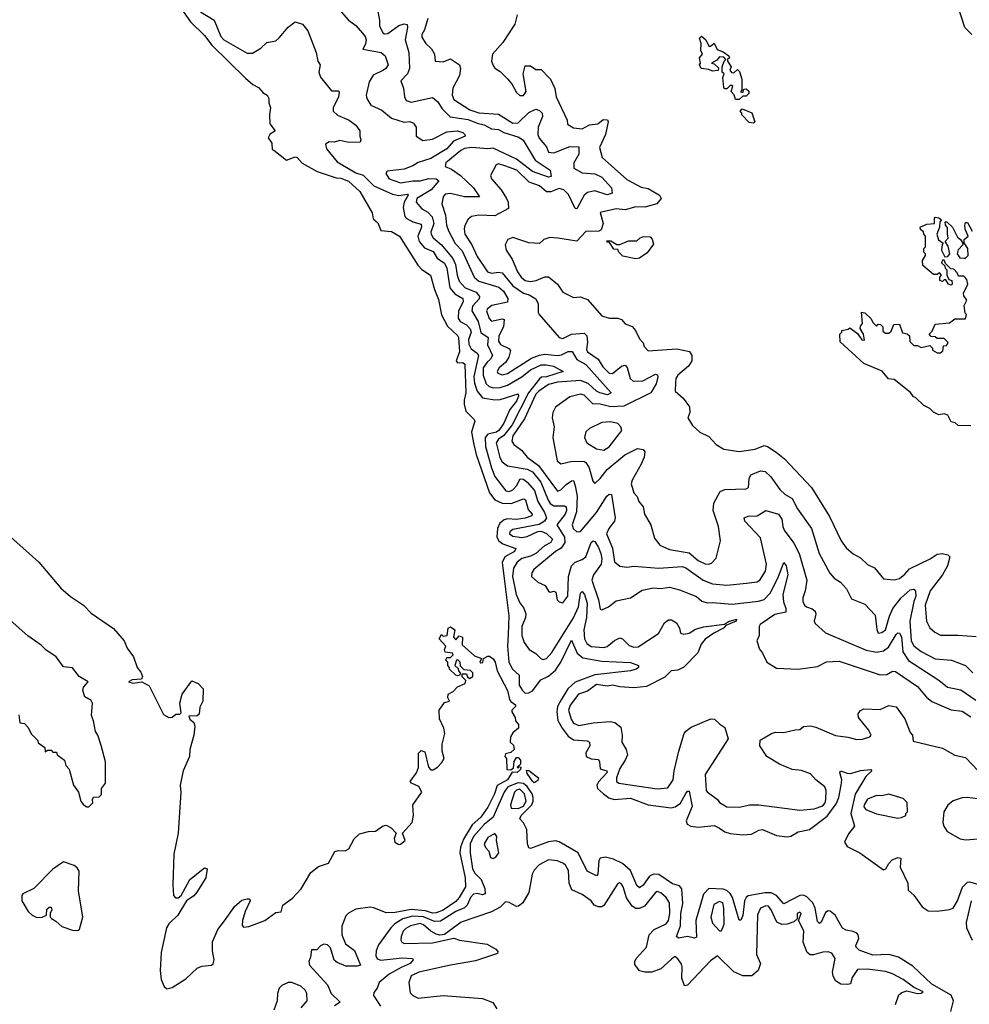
# Model space of a CAD drawing. Extents: x 2494106 to 2685573, y 758056 to 915185.
# Tile 73 of 256: x 2514859 to 2520186, y 877665 to 883189. Entities that reach past the tile are written whole.
import ezdxf

# ---------------------------------------------------------------- set-up
doc = ezdxf.new("R2010")
doc.units = 0

msp = doc.modelspace()

# ---------------------------------------------------------------- linework, layer by layer
at = {"layer": '0CON05XD'}
for points in [[(2516845, 883352.5), (2516877.8, 883185), (2516877.8, 883155), (2516896.2, 883115), (2516905, 883109.2), (2516925, 883111.1), (2516985, 883156.5), (2517016.1, 883166.1), (2517031.7, 883161.7), (2517034.4, 883144.4), (2517021.8, 883075), (2517041.3, 883005), (2517045.4, 882914.6), (2517034.4, 882885), (2516996.7, 882845), (2517012, 882805), (2517018, 882755), (2517026.7, 882735), (2517055, 882725.7), (2517175, 882752), (2517205, 882727.5), (2517228.7, 882688.7), (2517273.7, 882643.7), (2517375, 882628.2), (2517425, 882607.5), (2517465, 882599.3), (2517505, 882575.4), (2517545, 882572.2), (2517575.7, 882555), (2517658.7, 882528.7), (2517683.5, 882513.5), (2517751.2, 882401.2), (2517833.8, 882345), (2517840.7, 882309.3), (2517825, 882305.7), (2517735, 882337.5), (2517645, 882405.4), (2517515, 882467.1), (2517485, 882463.6), (2517395, 882472.2), (2517355, 882465.3), (2517334.5, 882455), (2517250, 882385), (2517245.9, 882365.9), (2517280.5, 882350.5), (2517331.1, 882315), (2517404, 882245), (2517438.8, 882195), (2517355, 882194.3), (2517275, 882213.1), (2517245, 882210), (2517234.3, 882195.7), (2517226.9, 882155), (2517247.4, 882092.6), (2517253.8, 882035), (2517264.7, 882004.7), (2517302.4, 881932.4), (2517341.7, 881891.7), (2517408.8, 881745), (2517435, 881720.9), (2517547.7, 881687.7), (2517573.5, 881665), (2517598.1, 881625), (2517595, 881604.3), (2517508.1, 881585), (2517483.1, 881566.9), (2517478.2, 881555), (2517492.3, 881512.3), (2517505, 881498.2), (2517565, 881511.1), (2517576.1, 881506.1), (2517573.7, 881465), (2517545.9, 881415), (2517544.8, 881384.8), (2517556.2, 881366.2), (2517603.7, 881343.7), (2517613.1, 881333.1), (2517603.6, 881295), (2517583.7, 881266.3), (2517549.4, 881235), (2517538, 881215), (2517541.2, 881205), (2517565, 881195.7), (2517595, 881203.6), (2517730.6, 881289.4), (2517775, 881307.5), (2517805, 881313.2), (2517875, 881304.3), (2517898.2, 881308.2), (2517935, 881327.5), (2517957.8, 881327.8), (2517985, 881281.8), (2518035, 881254.2), (2518177.5, 881095), (2518155.8, 881084.2), (2518113.3, 881095), (2518095, 881104.4), (2518048.5, 881148.5), (2518005, 881165.3), (2517875, 881155.3), (2517825, 881141.5), (2517770.8, 881105), (2517755, 881087.1), (2517690.7, 880949.3), (2517626.2, 880855), (2517619.4, 880825), (2517630, 880805), (2517673.6, 880773.6), (2517705.7, 880735), (2517768.5, 880688.5), (2517875, 880544.3), (2517895, 880551.1), (2517925, 880581.9), (2517955, 880600.8), (2517965, 880603.3), (2517975.7, 880574.3), (2517985.8, 880515.8), (2517983, 880427), (2517958.6, 880355), (2517964.4, 880335), (2517985, 880316), (2518005, 880318), (2518095.4, 880425), (2518151.9, 880515), (2518165, 880527.5), (2518178, 880525), (2518200, 880395), (2518194.7, 880375.3), (2518163.9, 880335), (2518151.5, 880305), (2518184.7, 880224.7), (2518195, 880146.7), (2518225, 880122.5), (2518265, 880118), (2518305, 880123.3), (2518445, 880111.5), (2518575, 880120.5), (2518595, 880113.1), (2518693.6, 880043.6), (2518745, 880023.8), (2518825, 880016.8), (2518936.9, 880026.9), (2518995, 880034.5), (2519011.4, 880045), (2519043.3, 880095), (2519049.1, 880135), (2519015, 880281.2), (2518926, 880375), (2518923.8, 880395), (2518945, 880404.3), (2518995, 880405.6), (2519045, 880435.8), (2519115.3, 880415.3), (2519135, 880386.7), (2519139.5, 880345), (2519148.2, 880325), (2519202.1, 880252.1), (2519231.5, 880195), (2519273.9, 880043.9), (2519266, 879985), (2519251.9, 879945), (2519252.9, 879925), (2519260.8, 879905), (2519272, 879895), (2519305, 879884.2), (2519320.6, 879870.6), (2519324.2, 879854.2), (2519316, 879815), (2519321.2, 879801.2), (2519380, 879750), (2519607.5, 879652.5), (2519665, 879640.4), (2519705, 879647.5), (2519732, 879668), (2519775, 879740), (2519785, 879750), (2519795, 879748), (2519805, 879727.5), (2519813, 879643), (2519844.3, 879594.3), (2520015, 879482.9), (2520063.6, 879443.6), (2520138.6, 879428.6), (2520222.2, 879372.2)], [(2520200, 883105), (2520160, 883145), (2520107.5, 883315)], [(2515759.1, 883259.1), (2515816.9, 883176.9), (2515895, 883099.2), (2515936.5, 883046.5), (2516125, 882861.2), (2516167.5, 882825), (2516197.7, 882807.7), (2516225, 882777.5), (2516247.5, 882765), (2516257, 882747), (2516257, 882723), (2516266.7, 882695), (2516260, 882655), (2516262.5, 882605), (2516292.5, 882565), (2516262.5, 882545), (2516253.3, 882525), (2516272.5, 882495), (2516275, 882460), (2516285, 882457.5), (2516355, 882400), (2516405, 882418.8), (2516415, 882416.2), (2516443.9, 882383.9), (2516527.6, 882337.6), (2516635, 882300.6), (2516659.7, 882299.7), (2516703, 882283), (2516767.1, 882225), (2516835.6, 882105.6), (2516841.7, 882071.7), (2516868.8, 882048.8), (2516885, 882006.7), (2516945, 882000), (2516990, 881975), (2517091.7, 881811.7), (2517115, 881786.9), (2517164, 881755), (2517185.8, 881674.2), (2517209.1, 881619.1), (2517225, 881532.5), (2517259.5, 881469.5), (2517315, 881417.5), (2517321.1, 881405), (2517326.6, 881325), (2517308.1, 881275), (2517315, 881264.4), (2517345, 881265.8), (2517355.5, 881255.5), (2517362.5, 881095), (2517351.9, 881055), (2517352.7, 881032.7), (2517362.3, 880992.3), (2517407.5, 880945), (2517412.5, 880935), (2517407.5, 880925), (2517392.9, 880875), (2517406.2, 880805), (2517419.8, 880749.8), (2517494.1, 880534.1), (2517525, 880494.5), (2517565, 880477.3), (2517615.9, 880474.1), (2517685, 880501.2), (2517695.8, 880495), (2517710.7, 880440.7), (2517734, 880415), (2517731.2, 880405), (2517695, 880392.2), (2517645, 880384), (2517595, 880389.3), (2517577, 880383), (2517552.2, 880365), (2517538.5, 880335), (2517535.3, 880285.3), (2517546.4, 880265), (2517569, 880249), (2517642.9, 880222.9), (2517634.4, 880205), (2517580, 880175), (2517566.1, 880143.9), (2517603.6, 879845), (2517599.8, 879740.2), (2517595.4, 879675), (2517603.4, 879585), (2517623.5, 879545), (2517661.3, 879511.3), (2517661.5, 879455), (2517679.1, 879425), (2517695, 879410.9), (2517715, 879411.8), (2517735, 879423.9), (2517781.9, 879485), (2517825, 879506.2), (2517865, 879539.6), (2517895.4, 879585), (2517955, 879708.8), (2517986.5, 879635), (2518018.4, 879608.4), (2518125, 879590.4), (2518285, 879581.8), (2518330, 879565), (2518330, 879555), (2518316.7, 879545), (2518285, 879535.7), (2518085, 879513.9), (2517975, 879473), (2517934.5, 879435.5), (2517896.3, 879373.7)], [(2515873, 883233), (2515950, 883185), (2515987.8, 883095), (2516005, 883075.4), (2516135, 883000.6), (2516165, 883000), (2516211.7, 883028.3), (2516245, 883060.8), (2516295, 883070), (2516315, 883086.7), (2516365, 883147.5), (2516405, 883176.7), (2516445, 883163.3), (2516475, 883126.7), (2516522.5, 883005), (2516531.2, 882955), (2516543.8, 882935), (2516537.5, 882895), (2516545.8, 882865.8), (2516608.8, 882788.8), (2516645, 882788.8), (2516651.7, 882781.7), (2516647.3, 882755), (2516616.7, 882695), (2516617.1, 882675), (2516642.1, 882652.1), (2516707.5, 882625), (2516745, 882596.2), (2516767.5, 882565), (2516766.2, 882535), (2516772.5, 882515), (2516768.3, 882501.7), (2516705, 882500), (2516655, 882510), (2516625, 882502), (2516595, 882503.3), (2516575, 882490), (2516580.8, 882465), (2516640.8, 882390.8), (2516745, 882329.1), (2516785, 882316.4), (2516845, 882256.7), (2516949.4, 882209.4), (2516985, 882201.5), (2517035, 882210), (2517037.5, 882205), (2517015.4, 882165), (2517010, 882135), (2517019.5, 882085), (2517027.1, 882075), (2517064, 882055), (2517110.9, 882040.9), (2517113.8, 882025), (2517093.2, 881975), (2517100, 881945), (2517129.4, 881909.4), (2517178.5, 881888.5), (2517200.2, 881850.2), (2517242, 881822), (2517255.9, 881795), (2517271.4, 881685), (2517300.2, 881650.2), (2517345.5, 881625), (2517345.8, 881605), (2517320, 881555), (2517318.5, 881515), (2517329.4, 881495), (2517366, 881476), (2517386.3, 881455), (2517392, 881435), (2517377.3, 881395), (2517379.1, 881369.1), (2517392.4, 881342.4), (2517425, 881317.9), (2517432.5, 881305), (2517406.2, 881186.2), (2517410.3, 881150.3), (2517425.4, 881105), (2517455, 881066.5), (2517525, 881055.4), (2517555, 881057.7), (2517655, 881090), (2517657, 881077), (2517645, 881048.2), (2517607.7, 881002.3), (2517575, 880924.3), (2517547.5, 880885), (2517534.3, 880875), (2517485.8, 880864.2), (2517470, 880845), (2517472.9, 880795), (2517505, 880674.2), (2517525, 880625.6), (2517586.2, 880545), (2517605, 880541.2), (2517625, 880550.5), (2517645, 880573.1), (2517666.5, 880613.5), (2517685, 880611.1), (2517705, 880594.6), (2517746.6, 880546.6), (2517765.3, 880485), (2517803.2, 880425), (2517813.8, 880395), (2517803.8, 880376.2), (2517772.8, 880357.2), (2517625, 880329.2), (2517608.1, 880315), (2517607.1, 880305), (2517625, 880291.5), (2517675.3, 880284.7), (2517705, 880289.3), (2517765, 880317.8), (2517785, 880320), (2517815, 880307.1), (2517847.1, 880275), (2517838.5, 880255), (2517803.5, 880236.5), (2517754.4, 880195), (2517725, 880179.7), (2517675, 880165.3), (2517648.9, 880145), (2517628.2, 880111.8), (2517623.3, 880065), (2517644, 879964), (2517665, 879917.5), (2517687.4, 879887.4), (2517697.5, 879855), (2517695.5, 879835), (2517675.4, 879785), (2517675.6, 879735), (2517688, 879695), (2517716.1, 879656.1), (2517755, 879633.8), (2517785, 879604), (2517795, 879599.2), (2517813.3, 879605), (2517845, 879638.6), (2517966.4, 879833.6), (2517993.4, 879895), (2518005, 879972.5), (2518015, 879980), (2518028.2, 879965), (2518041.6, 879915), (2518038.6, 879835), (2518024.2, 879765), (2518027.2, 879715), (2518040.1, 879690.1), (2518065, 879673.1), (2518135, 879667.3), (2518155, 879673.3), (2518195, 879706.9), (2518225, 879720.8), (2518241.2, 879715), (2518277.8, 879677.8), (2518305, 879668.2), (2518329.1, 879670.9)], [(2516661.8, 883231.8), (2516704, 883185), (2516745.4, 883155.4), (2516782.4, 883112.4), (2516797.5, 883095), (2516802.2, 883075), (2516798.9, 883051.1), (2516783.8, 883023.8), (2516887.5, 883005), (2516910, 882985), (2516925.9, 882935.9), (2516913.8, 882915), (2516900, 882905), (2516842.4, 882877.6), (2516820, 882840), (2516801.8, 882765), (2516806.2, 882746.2), (2516828.6, 882708.6), (2516890.7, 882680.7), (2516945.4, 882635.4), (2517015, 882614.4), (2517047, 882617), (2517068.8, 882608.8), (2517083.3, 882585), (2517083.3, 882535), (2517121.1, 882511.1), (2517175, 882517.5), (2517255, 882559.1), (2517315, 882564.3), (2517345, 882555.8), (2517356.7, 882545), (2517357.5, 882535), (2517292.2, 882507.8), (2517255, 882464.6), (2517165, 882409.8), (2517095, 882387.8), (2517065, 882369.1), (2517015, 882350.5), (2516921.1, 882338.9), (2516913.8, 882325), (2516931.2, 882295), (2516995, 882273.8), (2517065, 882285.4), (2517105, 882284.7), (2517155, 882296.8), (2517195.9, 882295.9), (2517210, 882285), (2517167.2, 882235), (2517087.5, 882185), (2517083.5, 882165), (2517115, 882128), (2517149.1, 882109.1), (2517172.4, 882082.4), (2517182, 882045), (2517165, 881996.7), (2517166.4, 881985), (2517178.5, 881965), (2517225.7, 881925.7), (2517288.7, 881848.7), (2517303.7, 881815), (2517312.2, 881755), (2517325, 881721.4), (2517358.6, 881685), (2517420, 881660), (2517437.5, 881635), (2517436.6, 881623.4), (2517398.5, 881581.5), (2517394.6, 881555), (2517431.2, 881495), (2517445, 881434.3), (2517486.2, 881405), (2517483.5, 881365), (2517511.5, 881305), (2517500.9, 881285), (2517482.2, 881267.8), (2517459.8, 881235), (2517458.6, 881195), (2517476.2, 881145), (2517491.7, 881131.7), (2517515, 881124.1), (2517555, 881125.8), (2517595, 881137.9), (2517675, 881186), (2517725, 881225.3), (2517785, 881251.9), (2517813.2, 881253.2), (2517853.3, 881245), (2517907.5, 881215), (2517815, 881185.9), (2517787, 881183), (2517775, 881173.8), (2517713.2, 881095), (2517622.2, 880915), (2517575, 880855.7), (2517545, 880834.6), (2517532.7, 880815), (2517552.7, 880732.7), (2517565, 880708), (2517595, 880686), (2517705, 880666.9), (2517735, 880651.8), (2517781.6, 880595), (2517823, 880493), (2517834.4, 880474.4), (2517855, 880462.2), (2517915, 880461.9), (2517925.4, 880455), (2517926, 880435), (2517918.2, 880415), (2517871.5, 880355), (2517914.7, 880285), (2517916.1, 880255), (2517895.8, 880224.2), (2517864.4, 880205), (2517743.3, 880105), (2517731.2, 880085), (2517730, 880065), (2517765, 880033.3), (2517807.5, 880015), (2517825, 879982.5), (2517835, 879977.5), (2517855, 879982.5), (2517866.7, 879976.7), (2517873.3, 879935), (2517885, 879922.5), (2517905, 879917.5), (2517933.3, 879955), (2517937.3, 880065), (2517955.3, 880124.7), (2517974.2, 880145), (2518015, 880160.4), (2518034.5, 880175), (2518065, 880256.7), (2518075.9, 880265.9), (2518085, 880261.2), (2518105, 880228), (2518119.6, 880195), (2518124.7, 880164.7), (2518120.3, 880135), (2518078.1, 880075), (2518069.3, 880045), (2518105.7, 879935), (2518115, 879882.5), (2518125, 879877.5), (2518161.2, 879895), (2518205, 879928), (2518285, 879946.2), (2518351.2, 879988.8), (2518415, 880000.6), (2518455, 879998.1), (2518505, 880005.7), (2518560.5, 879990.5), (2518655, 879952), (2518685.8, 879925.8), (2518715, 879917.5), (2518745, 879920), (2518855, 879910), (2519003.7, 879926.3), (2519035, 879936.7), (2519068.9, 879971.1), (2519112.7, 880055), (2519145, 880143.3), (2519157.8, 880125), (2519167.5, 880075), (2519140, 879965), (2519143.3, 879923.3), (2519156.9, 879885), (2519156, 879865), (2519095, 879852.2), (2519012.5, 879795), (2519007.5, 879785), (2519006.7, 879735), (2518993.6, 879703.6), (2519008.3, 879658.3), (2519026.7, 879635), (2519050, 879585), (2519105, 879551.2), (2519225.9, 879545.9), (2519335, 879560), (2519385, 879586.7), (2519455, 879590), (2519685, 879514.2), (2519724.2, 879515.8), (2519755, 879533.3), (2519771.7, 879531.7), (2519895, 879448.6), (2519945, 879388), (2519975, 879364.3), (2520085, 879317.5), (2520145, 879309.2), (2520195, 879277.5)], [(2517149.1, 883195), (2517128.9, 883131.1), (2517114.2, 883105), (2517115, 883090), (2517135, 883056.2), (2517168.8, 883025), (2517186.7, 882995), (2517190, 882955), (2517235, 882952.9), (2517275, 882969.2), (2517326.2, 882935), (2517330.8, 882915), (2517325.6, 882875), (2517288.8, 882805), (2517285.6, 882765), (2517295, 882740), (2517385, 882682.2), (2517435, 882665.4), (2517545, 882658.2), (2517625, 882607.9), (2517655, 882610), (2517715, 882668.2), (2517755, 882685.7), (2517775, 882680), (2517789.2, 882665), (2517791.1, 882645), (2517767.1, 882585), (2517765.4, 882545), (2517773.5, 882523.5), (2517814.3, 882475), (2517825.6, 882445.6), (2517855, 882442), (2517945, 882476.7), (2517995.6, 882475.6), (2517995.5, 882435), (2517967.5, 882385), (2517968, 882355), (2518015, 882329.1), (2518085, 882323.1), (2518124.3, 882305), (2518178.1, 882245), (2518182, 882215), (2518155, 882206.7), (2518085, 882228.9), (2518045, 882220), (2518025.4, 882205), (2517985, 882126.7), (2517975, 882130), (2517938.3, 882208.3), (2517911.1, 882235), (2517885, 882242.1), (2517837.6, 882222.4), (2517813.6, 882223.6), (2517775, 882256.9), (2517716.9, 882276.9), (2517647.8, 882345), (2517581.3, 882368.7), (2517545, 882379.5), (2517531.4, 882375), (2517499.5, 882315), (2517505, 882296.2), (2517560, 882235), (2517590.6, 882185), (2517600, 882165), (2517601.2, 882128.8), (2517525, 882088.5), (2517435, 882092.9), (2517393.3, 882085), (2517375, 882070), (2517355.6, 882034.4), (2517351.9, 882015), (2517356.5, 881985), (2517395.4, 881925), (2517425, 881860), (2517483.1, 881775), (2517505, 881766.4), (2517545, 881772.9), (2517565, 881768.5), (2517625, 881696.2), (2517685, 881653.8), (2517716, 881645), (2517753.6, 881623.6), (2517767.1, 881595), (2517766.7, 881546.7), (2517773.9, 881533.9), (2517886.1, 881406.1), (2517905, 881400.8), (2517955, 881423.9), (2518025, 881430), (2518040.8, 881415), (2518045, 881380), (2518038.9, 881338.9), (2518044.2, 881325), (2518104.6, 881285), (2518130.8, 881240.8), (2518165, 881205.6), (2518185, 881204.4), (2518235, 881244.4), (2518255, 881250.6), (2518267.3, 881237.3), (2518283.2, 881175), (2518300.9, 881160.9), (2518355, 881162.5), (2518425, 881200), (2518436.2, 881196.2), (2518439.4, 881185), (2518429.1, 881145), (2518400, 881095), (2518248.8, 881021.2), (2518175, 881016.4), (2518115, 881031.6), (2518075, 881032.9), (2518025, 881082.5), (2518005, 881087.5), (2517945, 881072.9), (2517863.8, 881015), (2517850, 880985), (2517846.7, 880955), (2517858, 880905), (2517849.2, 880845), (2517874.1, 880714.1), (2517895, 880696.2), (2517950.5, 880709.5), (2518022.7, 880712.7), (2518035.6, 880705), (2518054.4, 880675), (2518075, 880600), (2518085, 880587.5), (2518115, 880614), (2518154, 880666), (2518253.1, 880746.9), (2518325, 880782.5), (2518357.3, 880777.3), (2518365.7, 880765), (2518361.4, 880735), (2518345.6, 880694.4), (2518294.2, 880605), (2518289.2, 880585), (2518304.1, 880534.1), (2518323.6, 880513.6), (2518332.5, 880485), (2518356.1, 880456.1), (2518363.3, 880415), (2518400, 880355), (2518420.3, 880280.3), (2518450.3, 880240.3), (2518505, 880216.9), (2518615, 880196.9), (2518665, 880154.3), (2518705, 880136), (2518725, 880134), (2518739.2, 880140.8), (2518765, 880167.5), (2518790, 880265), (2518779.4, 880345), (2518750, 880435), (2518753, 880477), (2518787.7, 880542.3), (2518815, 880553.8), (2518935, 880557.5), (2518946.7, 880565), (2518950.8, 880615), (2518961.2, 880635), (2519015, 880657.5), (2519040, 880655), (2519072.5, 880625), (2519123, 880553), (2519153.3, 880525), (2519191.9, 880501.9), (2519222.5, 880445), (2519300.6, 880335), (2519344.6, 880194.6), (2519403.6, 880083.6), (2519428.8, 880055), (2519464.2, 880034.2), (2519497.5, 879995), (2519525, 879940), (2519600.7, 879910.7), (2519658.3, 879848.3), (2519667, 879767), (2519675, 879747.5), (2519695, 879751.2), (2519715, 879766.7), (2519737.5, 879842.5), (2519757.7, 879885), (2519803.3, 879945), (2519855, 879990.8), (2519875, 879993.8), (2519885, 879982.5), (2519886.4, 879955), (2519874.6, 879925), (2519852, 879815), (2519860, 879705), (2519875.4, 879675.4), (2519915.8, 879645), (2519995, 879602.5), (2520086.6, 879596.6), (2520165, 879565.8), (2520205, 879524.3)], [(2517650, 883215), (2517636.1, 883163.9), (2517568.8, 883061.2), (2517512, 882995), (2517506.1, 882956.1), (2517515, 882932.5), (2517525, 882917.5), (2517555, 882897.5), (2517597.5, 882855), (2517622.5, 882825), (2517645, 882780), (2517665, 882762.5), (2517685, 882762.5), (2517700, 882785), (2517683.3, 882885), (2517695, 882930), (2517725, 882930), (2517755, 882910), (2517785, 882910), (2517827.5, 882865), (2517837.5, 882855), (2517861.7, 882801.7), (2517868.8, 882755), (2517930, 882625), (2517931.7, 882601.7), (2517965, 882582.5), (2518015, 882576), (2518055, 882598.8), (2518102.5, 882605), (2518131.2, 882628.8), (2518156.5, 882626.5), (2518160.8, 882615), (2518145.8, 882545), (2518112, 882472), (2518126.2, 882415), (2518265, 882291.2), (2518345, 882250), (2518385, 882241.2), (2518447.5, 882205), (2518457.5, 882185), (2518433.6, 882156.4), (2518365, 882136.2), (2518315, 882139.4), (2518255, 882121.2), (2518205, 882128), (2518115, 882107.5), (2518131.2, 882045), (2518120, 882010), (2518107.5, 882002.5), (2518035, 882000), (2517985, 881946.7), (2517877.5, 881962.5), (2517833.6, 881966.4), (2517800, 881955), (2517775, 881933.3), (2517715, 881936.7), (2517625.9, 881965.9), (2517596.7, 881955), (2517582, 881925), (2517587.5, 881895), (2517621.4, 881845), (2517651.9, 881775), (2517671.4, 881745), (2517695, 881725.6), (2517725, 881719.5), (2517756.7, 881725), (2517805, 881745.7), (2517825, 881746), (2517875.7, 881705.7), (2517905, 881660), (2517965, 881630), (2518003, 881633), (2518045, 881618.8), (2518125, 881528), (2518165, 881513.3), (2518215, 881513.3), (2518235, 881506.7), (2518255, 881482.5), (2518295, 881467.5), (2518313.8, 881445), (2518335, 881397.5), (2518356.7, 881375), (2518362.5, 881355), (2518385, 881331.2), (2518545, 881342.9), (2518616.4, 881326.4), (2518630, 881305), (2518630, 881275), (2518610.8, 881245), (2518551.4, 881195), (2518540, 881175), (2518537, 881153), (2518536.2, 881105), (2518580, 881065), (2518615.9, 881015.9), (2518618, 880985), (2518606.7, 880955), (2518632.3, 880912.3), (2518674.2, 880874.2), (2518725, 880851.2), (2518765.5, 880805.5), (2518809.2, 880779.2), (2518895, 880766.9), (2518985, 880780), (2519035, 880800.6), (2519053.8, 880795), (2519103.4, 880763.4), (2519150, 880725), (2519300, 880565), (2519401.1, 880401.1), (2519467.1, 880265), (2519495.4, 880225.4), (2519535, 880192.5), (2519575, 880169.2), (2519615, 880132), (2519654.5, 880114.5), (2519705, 880052.5), (2519764.1, 880045.9), (2519795, 880054.4), (2519825, 880077.5), (2519851.2, 880108.8), (2519966.1, 880163.9), (2520005, 880190), (2520033.6, 880193.6), (2520066.4, 880186.4), (2520076.7, 880175), (2520062.9, 880125), (2520035.6, 880075), (2519966.4, 879985), (2519938.2, 879905), (2519946, 879815), (2519965, 879776.7), (2519992.1, 879752.1), (2520025, 879735.8), (2520123.5, 879736.5), (2520225, 879728)], [(2518895, 882740), (2518875, 882740), (2518867, 882767), (2518850, 882785), (2518860, 882815), (2518855, 882820), (2518845, 882820), (2518825, 882800), (2518815, 882800), (2518808.3, 882808.3), (2518802.5, 882865), (2518810, 882885), (2518800, 882895), (2518800, 882925), (2518810, 882955), (2518820, 882965), (2518808.3, 882978.3), (2518785, 882980), (2518769.3, 882960.7), (2518740, 882945), (2518755, 882940), (2518778.3, 882918.3), (2518777, 882903), (2518745, 882900), (2518725, 882910), (2518682.5, 882915), (2518673.3, 882935), (2518677.5, 882945), (2518672.5, 882975), (2518690, 882995), (2518680, 883015), (2518682.5, 883055), (2518672.5, 883085), (2518683, 883097), (2518707.5, 883075), (2518725, 883040), (2518735, 883040), (2518755, 883057.5), (2518770.7, 883020.7), (2518805, 883007.5), (2518836.4, 882986.4), (2518840, 882975), (2518830, 882965), (2518830, 882955), (2518850, 882925), (2518842.5, 882905), (2518851.7, 882891.7), (2518865, 882890), (2518885, 882910), (2518897, 882897), (2518910, 882855), (2518910, 882795), (2518903, 882783), (2518915, 882780), (2518921.7, 882798.3), (2518935, 882800), (2518948.3, 882788.3), (2518950, 882775), (2518935, 882760), (2518915, 882760), (2518895, 882740)], [(2518975, 882607.5), (2518951.7, 882611.7), (2518910, 882655), (2518910, 882665), (2518900, 882675), (2518911.7, 882688.3), (2518966.4, 882666.4), (2518982.5, 882615), (2518975, 882607.5)], [(2519645, 881490), (2519665, 881470), (2519675, 881480), (2519688.3, 881478.3), (2519700, 881465), (2519701.7, 881441.7), (2519715, 881430), (2519735, 881430), (2519748.3, 881441.7), (2519761.7, 881478.3), (2519795, 881480), (2519811.7, 881431.7), (2519837, 881427), (2519850, 881415), (2519853, 881383), (2519875, 881360), (2519895, 881360), (2519915, 881350), (2519965, 881360), (2519980, 881345), (2519980, 881335), (2520005, 881320), (2520025, 881320), (2520038.3, 881331.7), (2520041.7, 881358.3), (2520058.3, 881361.7), (2520068.3, 881378.3), (2520045, 881400), (2520005, 881400), (2519995, 881410), (2519971.7, 881411.7), (2519960, 881425), (2519978.3, 881441.7), (2519995, 881480), (2520075, 881487.5), (2520105, 881510), (2520165, 881510), (2520170, 881535), (2520163, 881543), (2520156.2, 881585), (2520172.5, 881615), (2520155, 881640), (2520153.3, 881655), (2520177.5, 881705), (2520171.7, 881731.7), (2520163, 881743), (2520155, 881750), (2520125, 881750), (2520118.3, 881768.3), (2520098.3, 881788.3), (2520081.7, 881791.7), (2520051.7, 881821.7), (2520045, 881840), (2520035, 881840), (2520030, 881825), (2520048.3, 881808.3), (2520050, 881795), (2520060, 881785), (2520060, 881755), (2520071.7, 881731.7), (2520087.5, 881725), (2520090, 881705), (2520085, 881700), (2520070, 881705), (2520055, 881730), (2520045, 881730), (2520035, 881720), (2520020, 881725), (2520020, 881745), (2520030, 881755), (2520018.3, 881768.3), (2520005, 881760), (2519985, 881760), (2519925, 881810), (2519923, 881837), (2519940, 881865), (2519940, 881875), (2519930, 881885), (2519930, 881905), (2519940, 881915), (2519940, 881975), (2519930, 881985), (2519928.3, 881998.3), (2519911.7, 882011.7), (2519910, 882025), (2519948.3, 882041.7), (2519990, 882045), (2519990, 882075), (2519995, 882080), (2520015, 882077.5), (2520030, 882065), (2520020, 882055), (2520018, 882025), (2520003.3, 881985), (2520013.8, 881953.8), (2520040, 881935), (2520033.3, 881926.7), (2520030, 881895), (2520048.3, 881858.3), (2520065, 881860), (2520077.5, 881875), (2520067.5, 881917.5), (2520050, 881945), (2520067, 881963), (2520063, 881987), (2520063, 882023), (2520052.5, 882035), (2520050, 882055), (2520060, 882055), (2520092.5, 882025), (2520119.3, 881969.3), (2520136.4, 881956.4), (2520150, 881935), (2520150, 881925), (2520123, 881897), (2520117.5, 881875), (2520133.3, 881853.3), (2520155, 881850), (2520165, 881850), (2520180, 881865), (2520177.5, 881905), (2520157, 881937), (2520157.5, 881955), (2520180, 881975), (2520163.6, 882013.6), (2520160, 882035), (2520165, 882050), (2520175, 882050), (2520201.7, 882001.7)], [(2518315, 881847.5), (2518241.7, 881861.7), (2518220, 881885), (2518215, 881900), (2518191.7, 881901.7), (2518168.3, 881938.3), (2518155, 881940), (2518151.7, 881948.3), (2518175, 881947.5), (2518208.3, 881928.3), (2518225, 881927.5), (2518275, 881947.5), (2518321.7, 881948.3), (2518340, 881965), (2518358.3, 881971.7), (2518395, 881970), (2518406.7, 881956.7), (2518415, 881930), (2518379.3, 881880.7), (2518335, 881850), (2518315, 881847.5)], [(2520195, 880910), (2520123, 880913), (2520107, 880927), (2520083.6, 880933.6), (2520065, 880970), (2520045, 880977.5), (2520015, 880972.5), (2519985, 880987.5), (2519965, 881007.5), (2519930, 881025), (2519885, 881070), (2519873.6, 881073.6), (2519856.4, 881096.4), (2519765, 881170), (2519733, 881173), (2519697, 881217), (2519595, 881260), (2519461.7, 881381.7), (2519460, 881425), (2519470, 881435), (2519470, 881445), (2519507, 881453), (2519515, 881460), (2519558, 881428), (2519583.6, 881393.6), (2519598.3, 881391.7), (2519592.5, 881425), (2519573.6, 881456.4), (2519575, 881470), (2519587.5, 881485), (2519581.7, 881548.3), (2519600, 881545), (2519635, 881510), (2519645, 881490)], [(2518135, 880773.3), (2518165, 880793.1), (2518236, 880885), (2518231.2, 880905), (2518215, 880923.8), (2518172.3, 880932.3), (2518125, 880928.6), (2518055, 880896), (2518035, 880876.7), (2518028, 880845), (2518041.2, 880815), (2518095, 880780.5), (2518135, 880773.3)], [(2514559.1, 880509.1), (2514965.5, 880145), (2515089.7, 879999.7), (2515143.1, 879953.1), (2515217.1, 879905), (2515260.2, 879860.2), (2515385, 879774.2), (2515445, 879703.3), (2515462.6, 879662.6), (2515496.9, 879615), (2515517.8, 879555), (2515537.9, 879527.9), (2515548.1, 879505), (2515541.7, 879488.3), (2515490, 879485), (2515470, 879475), (2515495, 879466.2), (2515545, 879474), (2515585, 879451.4), (2515665, 879291.2), (2515695, 879274), (2515713.9, 879276.1), (2515735, 879293.3), (2515756.4, 879293.6), (2515765, 879300), (2515756.4, 879353.6), (2515771.2, 879405), (2515825, 879480), (2515860, 879465), (2515887.5, 879435), (2515886, 879365), (2515868.8, 879331.2), (2515865, 879293.3), (2515855, 879284), (2515807.5, 879282.5), (2515813.8, 879265), (2515835.6, 879245.6), (2515841.4, 879225), (2515835.9, 879174.1), (2515814, 879095), (2515812, 879055), (2515775.6, 878974.4), (2515759.5, 878895), (2515762.1, 878855), (2515748.8, 878625), (2515723.4, 878506.6), (2515717.8, 878335), (2515722.5, 878275), (2515732.3, 878262.3), (2515747.7, 878262.3), (2515764.1, 878275.9), (2515812.5, 878365), (2515895, 878430), (2515910, 878425), (2515902.5, 878375), (2515853.3, 878295), (2515835, 878273.8), (2515794.2, 878245.8), (2515745.6, 878165), (2515695, 878116.9), (2515682.9, 878095), (2515653.3, 877956.7), (2515647.1, 877855), (2515652, 877805), (2515670, 877765), (2515685, 877752.9), (2515715, 877759.1), (2515791.7, 877808.3), (2515855, 877867.1), (2515880.9, 877879.1), (2515935, 877884.4), (2515945, 877892), (2515949.4, 877915), (2515940, 877965), (2515940.6, 878015), (2515970.6, 878085), (2516007.2, 878132.8), (2516065, 878216.2), (2516105, 878250), (2516135, 878257.5), (2516147.5, 878257.5), (2516152.5, 878245), (2516124.1, 878185.9), (2516108.8, 878135), (2516107, 878107), (2516115, 878097.5), (2516145, 878102), (2516235, 878135.6), (2516295, 878179.4), (2516325, 878183.3), (2516335, 878220.8), (2516388.9, 878261.1), (2516437.8, 878312.2), (2516492.2, 878405), (2516535, 878437.8), (2516592.1, 878457.9), (2516627, 878523), (2516645, 878528.6), (2516685, 878526), (2516705, 878537.5), (2516735, 878593.8), (2516765, 878621.2), (2516815.7, 878634.3), (2516855, 878637.1), (2516895, 878663.8), (2516915, 878670), (2516943.3, 878655), (2516970, 878625), (2516960, 878595), (2516964, 878575), (2516985, 878562), (2516995, 878564), (2517021.2, 878585), (2517006.7, 878625), (2517060, 878685), (2517068.9, 878725), (2517064.5, 878785), (2517114.3, 878855), (2517097.6, 878887.6), (2517057.5, 878905), (2517048.8, 878915), (2517085.7, 878964.3), (2517097, 878993), (2517096.1, 879073.9), (2517110.7, 879089.3), (2517132.3, 879082.3), (2517152.9, 878995), (2517165, 878980), (2517179.1, 878980.9), (2517203.6, 878996.4), (2517227.8, 879022.2), (2517240, 879045), (2517229.4, 879085), (2517229.2, 879125), (2517243.3, 879185), (2517238.8, 879215), (2517213.9, 879266.1), (2517211.2, 879315), (2517241.7, 879358.3), (2517270, 879365), (2517260, 879385), (2517262.5, 879405), (2517290, 879420), (2517315, 879446.7), (2517357.5, 879465), (2517361.7, 879481.7), (2517341.7, 879501.7), (2517341.7, 879518.3), (2517365, 879520), (2517371.7, 879501.7), (2517382.5, 879492.5), (2517400, 879505), (2517400, 879525), (2517387, 879537), (2517351.7, 879541.7), (2517331.7, 879561.7), (2517330, 879585), (2517317, 879597), (2517310, 879595), (2517300, 879565), (2517318.3, 879548.3), (2517320, 879535), (2517330, 879525), (2517328.3, 879511.7), (2517315, 879507.5), (2517305, 879512.5), (2517270, 879545), (2517270, 879555), (2517260, 879565), (2517260, 879585), (2517250, 879595), (2517255, 879610), (2517275, 879610), (2517290, 879625), (2517287.5, 879635), (2517245, 879640), (2517242.5, 879655), (2517250, 879675), (2517212.5, 879715), (2517225, 879740), (2517235, 879730), (2517256.4, 879733.6), (2517262.5, 879775), (2517275, 879782.5), (2517300, 879765), (2517292.5, 879725), (2517305, 879710), (2517325, 879732.5), (2517342.5, 879725)], [(2514855, 879290), (2514860, 879245), (2514885, 879240), (2514905, 879220), (2514925, 879180), (2514960, 879145), (2514961.7, 879131.7), (2515000, 879105), (2515001.7, 879081.7), (2515015, 879090), (2515035, 879090), (2515045, 879080), (2515065, 879080), (2515070, 879065), (2515110, 879035), (2515117.5, 879005), (2515136.7, 878985), (2515161.2, 878895), (2515188.8, 878855), (2515201.2, 878805), (2515215, 878786.7), (2515235, 878772.5), (2515247, 878773), (2515270, 878795), (2515267.5, 878815), (2515273.6, 878826.4), (2515305, 878830), (2515317, 878843), (2515318.8, 878875), (2515340, 878905), (2515340, 879025), (2515316.4, 879116.4), (2515296.7, 879175), (2515283.8, 879195), (2515273.3, 879255), (2515261.2, 879285), (2515267.5, 879355), (2515259.3, 879369.3), (2515225, 879390), (2515212.5, 879425), (2515217.5, 879445), (2515242.5, 879475), (2515192.5, 879505), (2515155, 879552.5), (2515105, 879558.8), (2515063.3, 879615), (2515005, 879653.8), (2514980.3, 879680.3), (2514905, 879732.9), (2514805, 879820)], [(2518329.1, 879670.9), (2518442, 879745), (2518476.2, 879805), (2518497.7, 879822.3), (2518515, 879822.5), (2518542.9, 879805), (2518560, 879775), (2518565, 879747.5), (2518585, 879742), (2518615, 879747.1), (2518650.4, 879769.6), (2518695, 879782.7), (2518812.5, 879797.5), (2518835, 879812), (2518880, 879825), (2518878.8, 879815), (2518820.5, 879789.5), (2518808, 879775), (2518753, 879747), (2518705, 879712.9), (2518682.1, 879685), (2518662.2, 879637.8), (2518585, 879557.1), (2518550.3, 879539.7), (2518513.8, 879535), (2518478.9, 879501.1), (2518375, 879448.1), (2518305, 879440.5), (2518225, 879445.4), (2518185, 879455.5), (2518155, 879449.6), (2518095, 879460), (2518045, 879421.8), (2517994.2, 879405), (2517947.1, 879342.9), (2517938.5, 879315), (2517951.8, 879265), (2517965, 879242.2), (2517995, 879229.5), (2518076.2, 879243.8), (2518171.7, 879251.7), (2518197, 879247), (2518230.5, 879220.5), (2518239.2, 879175), (2518236, 879135), (2518262, 879095), (2518268, 879065), (2518255.8, 879035), (2518225, 878988.8), (2518206.7, 878935), (2518207.5, 878915), (2518220, 878905), (2518435, 878873.1), (2518495, 878880), (2518525.6, 878925), (2518530.5, 878975), (2518555.8, 879085), (2518586.7, 879185), (2518595, 879196.7), (2518625, 879220), (2518736.4, 879266.4), (2518757.5, 879265), (2518786.1, 879236.1), (2518815, 879217.5), (2518832.5, 879155), (2518704.4, 878955), (2518710, 878865), (2518715, 878856.7), (2518773.3, 878815), (2518785, 878797.5), (2518825, 878773.8), (2518895, 878772), (2518955, 878784.2), (2519005, 878784.4), (2519235.5, 878754.5), (2519315, 878761.8), (2519365, 878779.5), (2519376.9, 878795), (2519381.8, 878815), (2519382.9, 878865), (2519375.7, 878885.7), (2519325, 878923.8), (2519295, 878958.8), (2519245, 878976), (2519192.3, 878982.3), (2519121.7, 879011.7), (2519050, 879055), (2519010, 879115), (2519013.6, 879146.4), (2519076.1, 879183.9), (2519098.3, 879191.7), (2519145, 879190), (2519210, 879205), (2519235, 879206.7), (2519255.9, 879224.1), (2519295, 879227.1), (2519325, 879220), (2519435, 879172.5), (2519505, 879164.4), (2519555, 879150), (2519587.6, 879152.4), (2519627.5, 879165), (2519636, 879175), (2519621.2, 879205), (2519563.8, 879275), (2519562.5, 879295), (2519575, 879312.5), (2519595, 879322.5), (2519685, 879318.8), (2519735, 879340.8), (2519775, 879333.8), (2519825, 879266.7), (2519855, 879190), (2519866.7, 879175), (2519870.7, 879140.7), (2520035, 879101.2), (2520105, 879063.3), (2520165, 879050), (2520273.3, 878935)], [(2517342.5, 879725), (2517341.7, 879681.7), (2517410, 879620), (2517450, 879605), (2517440, 879585), (2517445, 879580), (2517457, 879583), (2517460, 879605), (2517485, 879617.5), (2517495, 879617.5), (2517515, 879602.5), (2517526, 879585), (2517536.7, 879535), (2517596.2, 879425), (2517607.5, 879375), (2517613.6, 879363.6), (2517640, 879345), (2517640, 879335), (2517620, 879315), (2517620, 879305), (2517637.5, 879275), (2517640, 879255), (2517657.5, 879235), (2517657.5, 879215), (2517625, 879187.5), (2517612.5, 879165), (2517610, 879135), (2517628.3, 879118.3), (2517632.5, 879095), (2517615, 879077.5), (2517585, 879070), (2517580, 879055), (2517590, 879045), (2517591.7, 878981.7), (2517615, 878980), (2517628.3, 878991.7), (2517633, 879027), (2517645, 879050), (2517655, 879050), (2517667.5, 879035), (2517667.5, 879012.5), (2517650, 878995), (2517655, 878990), (2517660, 879000), (2517670, 878995), (2517668.3, 878981.7), (2517650, 878965), (2517621.7, 878968.3), (2517595.8, 878925), (2517537.7, 878892.3), (2517522.5, 878845), (2517485, 878770.8), (2517445, 878715.8), (2517397.5, 878672.5), (2517348.9, 878591.1), (2517332.6, 878547.4), (2517328.7, 878515), (2517357.7, 878375), (2517360.6, 878325), (2517325, 878264.5), (2517305, 878242.1), (2517235, 878193.8), (2517195, 878178.2), (2517175, 878176.9), (2517135, 878188.7), (2517055, 878197.9), (2516965, 878179.6), (2516915, 878178.9), (2516845, 878207.1), (2516825, 878209.5), (2516745, 878198.5), (2516703.1, 878176.9), (2516689.1, 878160.9), (2516665.5, 878104.5), (2516665.5, 878055), (2516685.8, 878005), (2516736.6, 877966.6), (2516770, 877885), (2516751.7, 877878.3), (2516688.9, 877878.9), (2516639.1, 877899.1), (2516623, 877913), (2516601.8, 877981.8), (2516585, 877999.2), (2516565, 878002.5), (2516546.5, 877993.5), (2516525, 877971.4), (2516495, 877970), (2516490.5, 877929.5), (2516480.5, 877905), (2516484.7, 877884.7), (2516586.1, 877773.9), (2516605.6, 877725), (2516656.4, 877676.4), (2516625, 877656)], [(2517896.3, 879373.7), (2517876.8, 879335), (2517871.3, 879305), (2517878.1, 879258.1), (2517901.5, 879215), (2517935, 879168.5), (2517965, 879148.5), (2518043.2, 879143.2), (2518055, 879135.8), (2518056.7, 879115), (2518035.5, 879075), (2518037.5, 879055), (2518065, 879041.4), (2518105, 879038), (2518112, 879025), (2518116, 878986), (2518153.3, 878975), (2518154, 878965), (2518105.9, 878914.1), (2518096.4, 878895), (2518100.5, 878875), (2518133.3, 878845), (2518164.2, 878824.2), (2518194.1, 878814.1), (2518285, 878820.7), (2518385, 878783.6), (2518512.6, 878767.4), (2518536.5, 878773.5), (2518565, 878794.4), (2518595, 878848), (2518605, 878860), (2518615, 878860), (2518631.5, 878775), (2518597.9, 878695), (2518602.5, 878675), (2518623.3, 878665), (2518665, 878658.2), (2518755, 878667.8), (2518784.2, 878654.2), (2518815, 878632.5), (2518845, 878622.5), (2518915, 878616.5), (2518965, 878620.5), (2519005, 878642.9), (2519025, 878645.7), (2519105, 878612.5), (2519165, 878605.6), (2519185, 878608.1), (2519225, 878631.9), (2519290, 878645), (2519388.8, 878721.2), (2519440, 878790), (2519453.6, 878825), (2519467.9, 878895), (2519470.5, 878925), (2519459.2, 878965), (2519462.5, 878975), (2519501.3, 878961.3), (2519520.9, 878960.9), (2519575, 878976.9), (2519633, 878983), (2519640, 878975), (2519605, 878943.8), (2519545.3, 878844.7), (2519521.1, 878735), (2519542.2, 878665), (2519508.5, 878621.5), (2519485.6, 878575), (2519500.9, 878550.9), (2519571.4, 878515), (2519705, 878420), (2519717.5, 878425), (2519734.2, 878455.8), (2519753.3, 878475), (2519785, 878488), (2519802.5, 878485), (2519797.5, 878435), (2519842, 878345), (2519842.5, 878305), (2519875, 878277.5), (2519921.5, 878211.5), (2519955, 878189.6), (2520005, 878186.9), (2520075, 878196.2), (2520095, 878204.4), (2520119.6, 878245), (2520147.6, 878322.4), (2520175, 878350), (2520185, 878352.5), (2520235, 878338.8)], [(2517745, 878907.5), (2517735, 878917.5), (2517705, 878960), (2517701.7, 878978.3), (2517715, 878977.5), (2517770, 878935), (2517765, 878920), (2517755, 878912.5), (2517745, 878907.5)], [(2520082, 877625), (2520097.1, 877685), (2520083.3, 877716.7), (2519975, 877778.5), (2519869.3, 877879.3), (2519789, 877929), (2519734.7, 877945.3), (2519645, 877940), (2519568.5, 877968.5), (2519550.8, 877985), (2519549.2, 877995), (2519566.8, 878035), (2519563.1, 878055), (2519555, 878063.8), (2519535, 878073.6), (2519495, 878080.5), (2519475, 878092.2), (2519434.2, 878165), (2519405, 878187.6), (2519395, 878189.1), (2519379.8, 878180.2), (2519355, 878126), (2519345, 878118), (2519335, 878130), (2519321.2, 878205), (2519307.4, 878235), (2519275, 878268.6), (2519255, 878276.7), (2519235, 878275.8), (2519145, 878228.5), (2519104.7, 878275), (2519075, 878290.2), (2519039.6, 878290.4), (2518946.1, 878273.9), (2518933.9, 878265), (2518924.3, 878245.7), (2518915, 878163.3), (2518905, 878136.7), (2518895, 878136.7), (2518857.6, 878265), (2518845, 878287.5), (2518825, 878304.1), (2518805, 878310.5), (2518725, 878314.6), (2518695, 878282.9), (2518652.7, 878135), (2518655, 878042.5), (2518643.8, 878036.2), (2518605, 878045.5), (2518555, 878036), (2518544.2, 878045), (2518565.9, 878105), (2518567.7, 878175), (2518579.3, 878230.7), (2518572.9, 878312.9), (2518560.3, 878330.3), (2518521.9, 878341.9), (2518445, 878393.7), (2518414.4, 878395.6), (2518391.2, 878385), (2518355.7, 878334.3), (2518335, 878318.9), (2518321.2, 878331.2), (2518285, 878416.1), (2518240.4, 878455), (2518189.5, 878479.5), (2518145, 878491.1), (2518115.4, 878484.6), (2518107.5, 878472.5), (2518102.5, 878395), (2518095, 878386), (2518042.7, 878412.7), (2517991.1, 878515), (2517885, 878577.5), (2517865, 878581.8), (2517825, 878576.8), (2517725, 878538.8), (2517715, 878543.3), (2517707.1, 878565), (2517703.5, 878645), (2517685, 878682.5), (2517664.5, 878705), (2517672.1, 878725), (2517732.3, 878785), (2517740.3, 878805), (2517740.2, 878825), (2517733.8, 878845), (2517706.4, 878886.4), (2517685, 878903), (2517655, 878907.2), (2517596.5, 878885), (2517577, 878855), (2517532.1, 878755), (2517515.4, 878715), (2517465, 878673.3), (2517405, 878606.9), (2517385.7, 878565), (2517385.4, 878515), (2517399.7, 878425), (2517411.5, 878401.5), (2517448.5, 878365), (2517467.8, 878315), (2517469.4, 878285), (2517455, 878279.1), (2517425, 878286.9), (2517405, 878283.1), (2517388.2, 878265), (2517368.4, 878221.6), (2517355, 878206.4), (2517305, 878186.4), (2517218.7, 878131.3), (2517185, 878130.7), (2517125, 878156.3), (2517065, 878160.2), (2517007.8, 878145), (2516962.8, 878117.2), (2516940.4, 878095), (2516871.8, 877998.2), (2516858.2, 877965), (2516856.9, 877936.9), (2516865, 877921.1), (2516885, 877912), (2517005.4, 877925.4), (2517061.7, 877921.7), (2517066.7, 877915), (2517049.2, 877895), (2516999, 877871), (2516931.9, 877835), (2516875, 877788), (2516864.2, 877755), (2516845, 877731.2), (2516844.6, 877715), (2516883.1, 877655)], [(2517655, 878764.1), (2517685, 878777.3), (2517699.6, 878805), (2517691.1, 878845), (2517665, 878871.5), (2517645, 878866.5), (2517634.7, 878855.3), (2517612.5, 878785), (2517616.2, 878766.2), (2517655, 878764.1)], [(2519785, 878710), (2519805, 878712.5), (2519830, 878725), (2519830, 878735), (2519840, 878745), (2519837, 878797), (2519815, 878820), (2519735, 878843.8), (2519695, 878833.8), (2519665, 878836), (2519615, 878815.6), (2519595.7, 878785), (2519595, 878772.5), (2519605, 878758), (2519665, 878734), (2519785, 878710)], [(2520231.7, 878818.3), (2520175, 878826.2), (2520145, 878823.3), (2520095, 878807.5), (2520065, 878782.5), (2520042.5, 878745), (2520037.5, 878685), (2520043.8, 878663.8), (2520062.5, 878635), (2520135, 878593.8), (2520165, 878588.8), (2520235, 878593.3)], [(2517515, 878483.3), (2517529.5, 878490.5), (2517546.7, 878515), (2517533.3, 878585), (2517536.4, 878606.4), (2517525, 878622.5), (2517485, 878600.8), (2517464.3, 878565), (2517472, 878545), (2517490, 878525), (2517499.3, 878489.3), (2517515, 878483.3)], [(2515185, 878080), (2515193.8, 878086.2), (2515212.5, 878155), (2515188.3, 878301.7), (2515192.7, 878412.7), (2515181.7, 878431.7), (2515165, 878443.3), (2515105, 878463.8), (2515045, 878424), (2514937.5, 878315), (2514877.5, 878285), (2514871.2, 878275), (2514871.4, 878245), (2514905.8, 878185), (2514928.8, 878165), (2514955, 878152.9), (2514985.9, 878154.1), (2515010, 878165), (2515011.7, 878198.3), (2515025, 878210), (2515035, 878210), (2515040, 878195), (2515030, 878175), (2515030, 878155), (2515037, 878147), (2515062.3, 878132.3), (2515095, 878101.4), (2515155, 878081.9), (2515185, 878080)], [(2519772.5, 877665), (2519791.2, 877718.8), (2519808.3, 877731.7), (2519835, 877741.2), (2519895, 877726.7), (2519915, 877727.5), (2519927.5, 877735), (2519872.3, 877762.3), (2519815, 877803.8), (2519755, 877837.1), (2519715, 877849.4), (2519615, 877863.1), (2519558.8, 877861.2), (2519528.8, 877815), (2519519.2, 877780.8), (2519505, 877776.2), (2519465, 877778.8), (2519436.1, 877796.1), (2519422, 877825), (2519418.8, 877845), (2519432.7, 877922.7), (2519415, 877951.2), (2519395, 877960), (2519365, 877958.6), (2519312.7, 877942.7), (2519293, 877943), (2519275.6, 877955.6), (2519254.2, 878014.2), (2519256.8, 878076.8), (2519227.5, 878135), (2519242.5, 878175), (2519235, 878182.5), (2519220, 878175), (2519220, 878145), (2519202.5, 878127.5), (2519165, 878114.2), (2519135, 878112.5), (2519106.1, 878126.1), (2519075, 878195.8), (2519058.8, 878215), (2519045, 878217.1), (2519014, 878205), (2518997.3, 878167.3), (2518992.5, 877945), (2519013.8, 877895), (2519001.2, 877855), (2518966.7, 877825), (2518915, 877824.2), (2518865, 877848), (2518773.3, 877936.7), (2518735, 877908.8), (2518605, 877772.5), (2518588.3, 877768.3), (2518572.7, 877812.7), (2518575.8, 877875), (2518571.2, 877891.2), (2518551.2, 877921.2), (2518535, 877933.3), (2518515, 877918.8), (2518455.5, 877864.5), (2518405, 877845.8), (2518365, 877845.8), (2518335, 877853.8), (2518309.3, 877889.3), (2518308.8, 877905), (2518317.7, 877922.3), (2518375, 877986.7), (2518389.2, 878055), (2518418.8, 878085), (2518485, 878117.5), (2518499.4, 878135), (2518506.2, 878173.8), (2518504.2, 878235), (2518485.8, 878265), (2518455, 878290.8), (2518435, 878298), (2518425, 878292), (2518363.5, 878216.5), (2518335, 878202.5), (2518315, 878202.9), (2518295.5, 878215.5), (2518262.5, 878262.5), (2518245, 878323.3), (2518235, 878340), (2518223.6, 878346.4), (2518215, 878342.5), (2518135, 878218.8), (2518125, 878212), (2518105, 878211.2), (2518081.2, 878221.2), (2518065, 878246), (2518015, 878281.2), (2517956.9, 878306.9), (2517940.8, 878345), (2517937.5, 878415), (2517921.2, 878445), (2517908.8, 878455), (2517875, 878469.2), (2517826.1, 878476.1), (2517772.6, 878447.4), (2517745, 878418), (2517733.9, 878396.1), (2517715, 878292.5), (2517681.2, 878235), (2517657.5, 878215), (2517645, 878214), (2517605, 878236.7), (2517585, 878240), (2517555, 878210), (2517506.2, 878183.8), (2517335, 878126.7), (2517242.7, 878057.3), (2517215, 878053.8), (2517195, 878058.6), (2517164.7, 878074.7), (2517125, 878110.4), (2517105, 878117.8), (2517052, 878105), (2517025, 878091.1), (2517009.4, 878075), (2516998.1, 878045), (2516997.5, 878025), (2517003, 878013), (2517015.7, 878005.7), (2517175, 878010.6), (2517294.2, 878035.8), (2517325.7, 878025.7), (2517481.7, 878001.7), (2517530, 877975), (2517541.7, 877961.7), (2517540, 877950), (2517415, 877910), (2517275.5, 877885.5), (2517098, 877845), (2517055.4, 877824.6), (2517042.4, 877787.6), (2517050.3, 877730.3), (2517064.6, 877714.6), (2517095, 877700.6), (2517235, 877714.5), (2517455, 877697.5), (2517512.5, 877675), (2517535, 877640)], [(2518795, 878077.5), (2518811.4, 878115), (2518809.5, 878205), (2518802.5, 878235), (2518785, 878241.9), (2518752.9, 878225), (2518735.8, 878155), (2518745, 878121.2), (2518785, 878077.5), (2518795, 878077.5)], [(2520197.1, 878245), (2520168.1, 878125), (2520170.4, 878095), (2520201.2, 878025)], [(2516437.5, 877645), (2516471.2, 877685), (2516469.2, 877725), (2516460.8, 877745), (2516436.2, 877766.2), (2516385, 877787.8), (2516365, 877787.3), (2516329.1, 877770.9), (2516314.7, 877755.3), (2516305.4, 877725), (2516303.3, 877685), (2516285, 877632.5)]]:
    msp.add_lwpolyline(points, dxfattribs=at)

doc.saveas('drawing.dxf')
